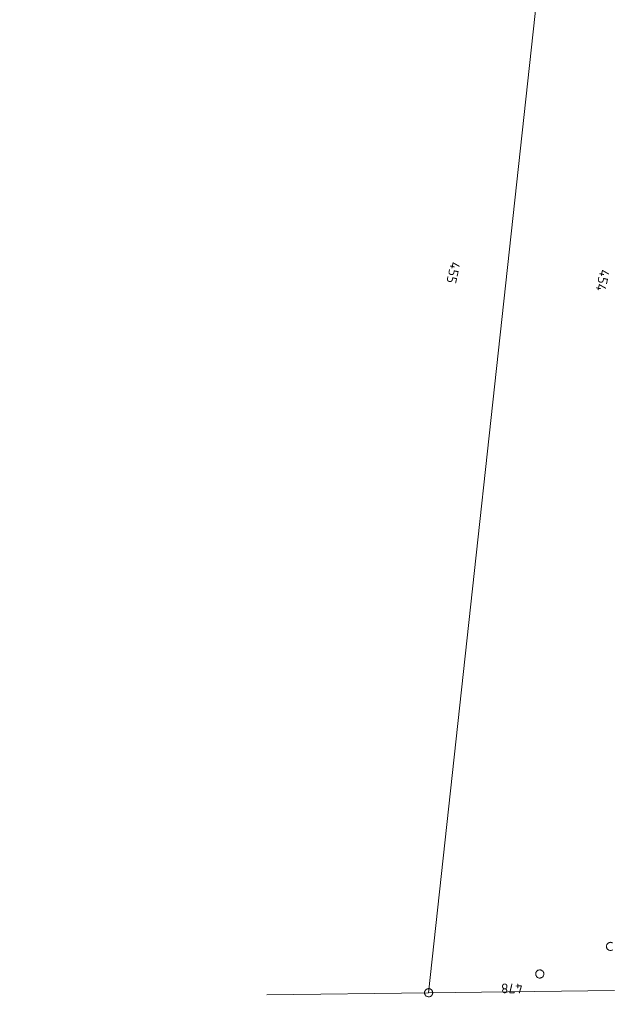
# Model space of a CAD drawing. Header units: metres. Extents: x 3425540 to 3446143, y 5432760 to 5444637.
# Tile 145 of 256: x 3435746 to 3435855, y 5439770 to 5439951. Entities that reach past the tile are written whole.
import ezdxf
from ezdxf.enums import TextEntityAlignment as Align

# ---------------------------------------------------------------- set-up
doc = ezdxf.new("R2010")
doc.units = ezdxf.units.M
doc.layers.add('B_Bestand', color=9, linetype='Continuous', lineweight=18)
doc.layers.add('B_Flurgrenzen', color=9, linetype='Continuous', lineweight=18)
doc.styles.get("Standard").update_dxf_attribs({"font": 'isocpeur.ttf'})

msp = doc.modelspace()

# ---------------------------------------------------------------- linework, layer by layer
at = {"layer": 'B_Bestand'}
for points, knots in [([(3435828.65, 5439499.64), (3435826.74, 5439500.06), (3435824.82, 5439500.48), (3435822.91, 5439500.91), (3435822.73, 5439500.95), (3435822.56, 5439500.96), (3435822.38, 5439501.08), (3435822.31, 5439501.13), (3435822.26, 5439501.2), (3435822.27, 5439501.26), (3435822.34, 5439501.73), (3435822.6, 5439502.24), (3435822.9, 5439502.69), (3435823.55, 5439503.65), (3435824.25, 5439504.52), (3435824.88, 5439505.47), (3435825.94, 5439507.05), (3435827.05, 5439508.58), (3435827.85, 5439510.32), (3435829.38, 5439513.65), (3435830.18, 5439517.17), (3435830.94, 5439520.69), (3435831.73, 5439524.38), (3435832.56, 5439528.06), (3435833.25, 5439531.76), (3435834.28, 5439537.33), (3435835.27, 5439542.9), (3435836.31, 5439548.46), (3435837.58, 5439555.22), (3435838.82, 5439561.99), (3435840.19, 5439568.73), (3435842.26, 5439578.93), (3435844.48, 5439589.1), (3435846.67, 5439599.27), (3435849.92, 5439614.41), (3435853.31, 5439629.52), (3435856.56, 5439644.65), (3435858.94, 5439655.71), (3435860.83, 5439666.87), (3435863.24, 5439677.92), (3435864.39, 5439683.2), (3435865.7, 5439688.43), (3435866.88, 5439693.7), (3435870.78, 5439711.27), (3435874.7, 5439728.83), (3435878.39, 5439746.44), (3435879.92, 5439753.76), (3435881.38, 5439761.08), (3435882.86, 5439768.41), (3435886.89, 5439788.27), (3435891.46, 5439808.03), (3435894.53, 5439828.09), (3435896.83, 5439843.12), (3435897.53, 5439858.32), (3435899.13, 5439873.43), (3435900.7, 5439888.35), (3435902.36, 5439903.26), (3435904.1, 5439918.16), (3435907.4, 5439946.46), (3435919.75, 5439973.07), (3435923.45, 5440001.45), (3435923.91, 5440004.93), (3435923.98, 5440008.45), (3435923.78, 5440011.94), (3435922.66, 5440031.36), (3435919.9, 5440050.76), (3435918.58, 5440070.18), (3435918.24, 5440075.35), (3435916.98, 5440080.72), (3435918.29, 5440085.74), (3435918.84, 5440087.81), (3435919.38, 5440089.89), (3435919.93, 5440091.96)], [0, 0, 0, 0, 0.009642, 0.009642, 0.009642, 0.010561, 0.010561, 0.010561, 0.010915, 0.010915, 0.010915, 0.013471, 0.013471, 0.013471, 0.019082, 0.019082, 0.019082, 0.028428, 0.028428, 0.028428, 0.046188, 0.046188, 0.046188, 0.064753, 0.064753, 0.064753, 0.092622, 0.092622, 0.092622, 0.126505, 0.126505, 0.126505, 0.177764, 0.177764, 0.177764, 0.254017, 0.254017, 0.254017, 0.309722, 0.309722, 0.309722, 0.336308, 0.336308, 0.336308, 0.424936, 0.424936, 0.424936, 0.461735, 0.461735, 0.461735, 0.561565, 0.561565, 0.561565, 0.636388, 0.636388, 0.636388, 0.710269, 0.710269, 0.710269, 0.850661, 0.850661, 0.850661, 0.867886, 0.867886, 0.867886, 0.963883, 0.963883, 0.963883, 0.98943, 0.98943, 0.98943, 1, 1, 1, 1]), ([(3435914.92, 5440084.99), (3435915.08, 5440082.12), (3435915.23, 5440079.26), (3435915.38, 5440076.4), (3435916.36, 5440058.01), (3435919.17, 5440039.75), (3435920.57, 5440021.4), (3435921.07, 5440014.81), (3435921.27, 5440008.13), (3435920.46, 5440001.55), (3435919.69, 5439995.3), (3435918.3, 5439989.18), (3435916.92, 5439983.05), (3435912.66, 5439964.16), (3435905.65, 5439945.93), (3435902.82, 5439926.78), (3435900.46, 5439910.81), (3435898.91, 5439894.75), (3435897.21, 5439878.71), (3435895.87, 5439866.06), (3435895.08, 5439853.37), (3435893.44, 5439840.75), (3435890.3, 5439816.64), (3435885.46, 5439792.79), (3435880.46, 5439769.01), (3435878.49, 5439759.68), (3435876.53, 5439750.34), (3435874.56, 5439741), (3435872.07, 5439729.19), (3435869.58, 5439717.38), (3435867.08, 5439705.57), (3435865.79, 5439699.46), (3435863.94, 5439693.47), (3435862.68, 5439687.35), (3435861.26, 5439680.48), (3435859.86, 5439673.61), (3435858.46, 5439666.74), (3435856.3, 5439656.09), (3435854.18, 5439645.43), (3435851.98, 5439634.79), (3435850.35, 5439626.91), (3435848.6, 5439619.05), (3435846.88, 5439611.19), (3435845.31, 5439604.01), (3435843.71, 5439596.84), (3435842.14, 5439589.65), (3435840.04, 5439580), (3435838.07, 5439570.32), (3435836.07, 5439560.64), (3435833.7, 5439549.14), (3435831.59, 5439537.6), (3435829.31, 5439526.09), (3435828.53, 5439522.17), (3435827.57, 5439518.31), (3435826.56, 5439514.44), (3435826.04, 5439512.48), (3435825.38, 5439510.51), (3435824.2, 5439508.87), (3435823.04, 5439507.25), (3435821.85, 5439505.68), (3435820.67, 5439504.09), (3435820.13, 5439503.35), (3435819.6, 5439502.63), (3435819.03, 5439501.9), (3435818.94, 5439501.78), (3435818.78, 5439501.68), (3435818.62, 5439501.68), (3435813.25, 5439501.78), (3435807.86, 5439502.21), (3435802.5, 5439502.72), (3435791.04, 5439503.82), (3435779.58, 5439505.03), (3435768.1, 5439506.03), (3435760.65, 5439506.68), (3435753.2, 5439507.33), (3435745.75, 5439507.98)], [0, 0, 0, 0, 0.012862, 0.012862, 0.012862, 0.09549, 0.09549, 0.09549, 0.12519, 0.12519, 0.12519, 0.153358, 0.153358, 0.153358, 0.240119, 0.240119, 0.240119, 0.312518, 0.312518, 0.312518, 0.369573, 0.369573, 0.369573, 0.478618, 0.478618, 0.478618, 0.521434, 0.521434, 0.521434, 0.575603, 0.575603, 0.575603, 0.603636, 0.603636, 0.603636, 0.635105, 0.635105, 0.635105, 0.683871, 0.683871, 0.683871, 0.719978, 0.719978, 0.719978, 0.752963, 0.752963, 0.752963, 0.797304, 0.797304, 0.797304, 0.849968, 0.849968, 0.849968, 0.867869, 0.867869, 0.867869, 0.876919, 0.876919, 0.876919, 0.885803, 0.885803, 0.885803, 0.889887, 0.889887, 0.889887, 0.890587, 0.890587, 0.890587, 0.914748, 0.914748, 0.914748, 0.96644, 0.96644, 0.96644, 1, 1, 1, 1])]:
    msp.add_open_spline(points, degree=3, knots=knots, dxfattribs=at)
at = {"layer": 'B_Flurgrenzen'}
for p, q in [((3435852.71, 5440063.96), (3435820.97, 5439772.47)), ((3435820.97, 5439772.47), (3435791.21, 5439772.08)), ((3435855.16, 5439772.88), (3435820.97, 5439772.47))]:
    msp.add_line(p, q, dxfattribs=at)
for points in [[(3435854.82, 5439781.62), (3435854.73, 5439781.67), (3435854.65, 5439781.7), (3435854.56, 5439781.72), (3435854.46, 5439781.74), (3435854.37, 5439781.73), (3435854.28, 5439781.72), (3435854.19, 5439781.69), (3435854.1, 5439781.65), (3435854.02, 5439781.61), (3435853.94, 5439781.55), (3435853.87, 5439781.49), (3435853.82, 5439781.41), (3435853.77, 5439781.34), (3435853.73, 5439781.25), (3435853.71, 5439781.16), (3435853.69, 5439781.07), (3435853.68, 5439780.97), (3435853.69, 5439780.87), (3435853.71, 5439780.79), (3435853.74, 5439780.7), (3435853.78, 5439780.61), (3435853.83, 5439780.54), (3435853.89, 5439780.46), (3435853.96, 5439780.4), (3435854.04, 5439780.35), (3435854.13, 5439780.3), (3435854.21, 5439780.27), (3435854.3, 5439780.25), (3435854.4, 5439780.24), (3435854.49, 5439780.24), (3435854.58, 5439780.26), (3435854.67, 5439780.28), (3435854.76, 5439780.32), (3435854.84, 5439780.36)], [(3435842.11, 5439776.21), (3435842.07, 5439776.29), (3435842.02, 5439776.37), (3435841.96, 5439776.45), (3435841.89, 5439776.51), (3435841.81, 5439776.56), (3435841.72, 5439776.6), (3435841.64, 5439776.64), (3435841.55, 5439776.66), (3435841.45, 5439776.67), (3435841.36, 5439776.66), (3435841.27, 5439776.65), (3435841.18, 5439776.63), (3435841.09, 5439776.59), (3435841.01, 5439776.54), (3435840.94, 5439776.49), (3435840.86, 5439776.42), (3435840.81, 5439776.35), (3435840.76, 5439776.27), (3435840.72, 5439776.19), (3435840.7, 5439776.09), (3435840.68, 5439776), (3435840.67, 5439775.91), (3435840.68, 5439775.81), (3435840.7, 5439775.72), (3435840.73, 5439775.63), (3435840.77, 5439775.55), (3435840.82, 5439775.47), (3435840.89, 5439775.4), (3435840.96, 5439775.34), (3435841.03, 5439775.29), (3435841.12, 5439775.24), (3435841.2, 5439775.2), (3435841.29, 5439775.18), (3435841.39, 5439775.17), (3435841.48, 5439775.18), (3435841.57, 5439775.19), (3435841.66, 5439775.22), (3435841.75, 5439775.25), (3435841.83, 5439775.3), (3435841.91, 5439775.36), (3435841.98, 5439775.42), (3435842.04, 5439775.49), (3435842.09, 5439775.57), (3435842.12, 5439775.66), (3435842.15, 5439775.75), (3435842.16, 5439775.84), (3435842.17, 5439775.93), (3435842.16, 5439776.03), (3435842.14, 5439776.12), (3435842.11, 5439776.21)], [(3435821.33, 5439771.81), (3435821.41, 5439771.86), (3435821.48, 5439771.92), (3435821.55, 5439771.99), (3435821.6, 5439772.06), (3435821.64, 5439772.15), (3435821.68, 5439772.23), (3435821.71, 5439772.32), (3435821.72, 5439772.42), (3435821.72, 5439772.51), (3435821.71, 5439772.6), (3435821.69, 5439772.69), (3435821.65, 5439772.78), (3435821.61, 5439772.86), (3435821.55, 5439772.94), (3435821.49, 5439773.01), (3435821.42, 5439773.07), (3435821.34, 5439773.12), (3435821.26, 5439773.16), (3435821.17, 5439773.19), (3435821.07, 5439773.21), (3435820.98, 5439773.22), (3435820.89, 5439773.21), (3435820.79, 5439773.19), (3435820.7, 5439773.17), (3435820.62, 5439773.13), (3435820.54, 5439773.08), (3435820.47, 5439773.02), (3435820.4, 5439772.95), (3435820.35, 5439772.87), (3435820.3, 5439772.79), (3435820.26, 5439772.7), (3435820.24, 5439772.61), (3435820.23, 5439772.52), (3435820.22, 5439772.43), (3435820.24, 5439772.33), (3435820.26, 5439772.25), (3435820.3, 5439772.16), (3435820.34, 5439772.07), (3435820.4, 5439772), (3435820.46, 5439771.93), (3435820.53, 5439771.87), (3435820.61, 5439771.82), (3435820.69, 5439771.77), (3435820.78, 5439771.75), (3435820.88, 5439771.73), (3435820.97, 5439771.72), (3435821.06, 5439771.72), (3435821.16, 5439771.74), (3435821.24, 5439771.77), (3435821.33, 5439771.81)]]:
    msp.add_lwpolyline(points, dxfattribs=at)

# ---------------------------------------------------------------- texts
for s, rotation, p in [('455', 257.535, (3435825.53, 5439904.84)), ('454', 257.535, (3435853, 5439903.41)), ('478', 179.8642, (3435836.28, 5439773.27))]:
    msp.add_text(s, height=1.8, rotation=rotation, dxfattribs=at).set_placement(p, align=Align.MIDDLE)

doc.saveas('drawing.dxf')
